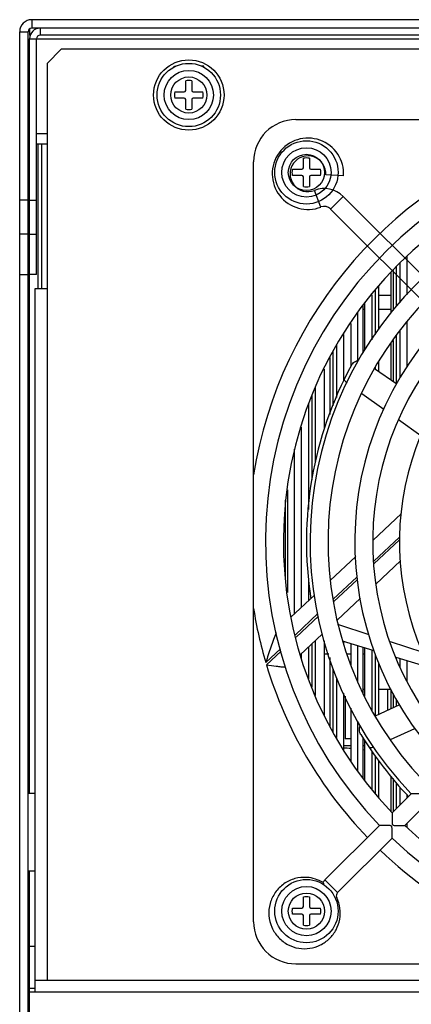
# Model space of a CAD drawing. Header units: millimetres. Extents: x 802 to 9345, y -804 to 1180.
# Tile 174 of 189: x 8036 to 8091, y -571 to -431. Entities that reach past the tile are written whole.
import ezdxf

# ---------------------------------------------------------------- set-up
doc = ezdxf.new("R2010")
doc.units = ezdxf.units.MM
doc.header["$LTSCALE"] = 30.734
doc.layers.get('0').update_dxf_attribs({"linetype": 'CONTINUOUS'})

msp = doc.modelspace()

# ---------------------------------------------------------------- linework, layer by layer
at = {"linetype": 'Continuous'}
for p, q in [((8037.44, -430.85), (8037.44, -432.05)), ((8372.04, -430.85), (8037.44, -430.85)), ((8037.14, -432.16), (8037.14, -433.05)), ((8372.04, -432.05), (8037.44, -432.05)), ((8038.64, -432.05), (8038.64, -433.05)), ((8035.74, -743.55), (8035.74, -432.55)), ((8035.74, -432.55), (8036.94, -432.55)), ((8036.94, -743.55), (8036.94, -432.55)), ((8037.14, -433.05), (8037.24, -433.05)), ((8037.14, -467.05), (8037.14, -433.55)), ((8037.14, -433.55), (8038.14, -433.55)), ((8038.14, -467.05), (8038.14, -433.55)), ((8038.14, -433.55), (8371.34, -433.55)), ((8370.84, -433.05), (8038.64, -433.05)), ((8041.64, -435.05), (8039.64, -437.05)), ((8367.84, -435.05), (8041.64, -435.05)), ((8039.64, -437.05), (8039.64, -567.35)), ((8057.65, -437.57), (8057.65, -437.47)), ((8057.71, -437.49), (8057.65, -437.47)), ((8057.75, -437.48), (8057.71, -437.49)), ((8057.86, -437.46), (8057.75, -437.48)), ((8061.88, -437.44), (8061.57, -437.44)), ((8061.72, -437.51), (8061.88, -437.51)), ((8061.88, -437.51), (8061.88, -437.44)), ((8059.3, -440.91), (8059.3, -439.54)), ((8060.18, -439.54), (8060.18, -440.91)), ((8057.74, -441.11), (8059.1, -441.11)), ((8059.1, -441.99), (8057.74, -441.99)), ((8059.3, -443.55), (8059.3, -442.19)), ((8060.18, -442.19), (8060.18, -443.55)), ((8060.38, -441.11), (8061.74, -441.11)), ((8061.74, -441.99), (8060.38, -441.99)), ((8074.94, -445.05), (8182.94, -445.05)), ((8039.64, -447.05), (8038.14, -447.05)), ((8039.64, -448.55), (8038.14, -448.55)), ((8038.34, -469.05), (8038.34, -448.55)), ((8038.84, -448.55), (8038.84, -469.05)), ((8076, -451.91), (8076, -450.54)), ((8076.88, -450.54), (8076.88, -451.91)), ((8068.94, -559.05), (8068.94, -451.05)), ((8074.44, -452.11), (8075.8, -452.11)), ((8075.8, -452.99), (8074.44, -452.99)), ((8076, -454.55), (8076, -453.19)), ((8076.88, -453.19), (8076.88, -454.55)), ((8077.08, -452.11), (8078.44, -452.11)), ((8078.44, -452.99), (8077.08, -452.99)), ((8081.71, -453.05), (8079.18, -452.9)), ((8078.5, -457.47), (8077.57, -455.11)), ((8081.65, -455.96), (8079.86, -457.76)), ((8178.02, -552.34), (8081.65, -455.96)), ((8036.94, -456.51), (8035.74, -456.51)), ((8037.14, -456.51), (8038.14, -456.51)), ((8079.86, -457.76), (8176.23, -554.13)), ((8036.94, -461.34), (8035.74, -461.34)), ((8037.14, -461.34), (8038.14, -461.34)), ((8090.74, -469.95), (8090.74, -464.52)), ((8089.24, -471.63), (8089.24, -465.9)), ((8089.74, -471.07), (8089.74, -465.39)), ((8035.74, -467.05), (8036.94, -467.05)), ((8037.14, -540.82), (8037.14, -467.05)), ((8038.14, -467.05), (8037.14, -467.05)), ((8088.49, -472.47), (8088.49, -466.76)), ((8088.74, -466.48), (8088.74, -472.19)), ((8086.74, -474.87), (8086.74, -468.78)), ((8037.94, -569.05), (8037.94, -469.05)), ((8037.94, -469.05), (8039.64, -469.05)), ((8085.74, -469.93), (8085.74, -476.33)), ((8086.24, -475.6), (8086.24, -469.36)), ((8088.49, -470.05), (8086.74, -470.05)), ((8084.49, -478.16), (8084.49, -471.37)), ((8084.74, -477.8), (8084.74, -471.08)), ((8083.74, -479.3), (8083.74, -472.48)), ((8084.74, -472.05), (8084.49, -472.05)), ((8088.49, -472.05), (8086.74, -472.05)), ((8082.74, -474.02), (8082.74, -480.11)), ((8090.74, -480.22), (8090.74, -473.75)), ((8081.74, -482.11), (8081.74, -475.57)), ((8089.24, -482.61), (8089.24, -475.7)), ((8089.74, -481.68), (8089.74, -474.96)), ((8080.74, -484.53), (8080.74, -477.07)), ((8088.49, -482.08), (8088.49, -476.79)), ((8088.74, -476.43), (8088.74, -482.26)), ((8080.24, -485.75), (8080.24, -477.89)), ((8079.74, -478.88), (8079.74, -486.96)), ((8086.74, -480.86), (8086.74, -479.35)), ((8078.99, -489.01), (8078.99, -480.5)), ((8086.11, -480.42), (8089.25, -482.62)), ((8086.24, -480.5), (8086.24, -480.17)), ((8077.24, -496.25), (8077.24, -484.18)), ((8077.74, -493.81), (8077.74, -483.13)), ((8084.27, -483.95), (8084.3, -483.98)), ((8084.3, -483.98), (8087.43, -486.2)), ((8076.74, -485.42), (8076.74, -500.46)), ((8089.51, -487.68), (8092.69, -489.94)), ((8075.74, -514.37), (8075.74, -488.74)), ((8074.74, -515.31), (8074.74, -491.87)), ((8073.74, -497.67), (8073.74, -512.28)), ((8073.49, -510.13), (8073.49, -499.12)), ((8085.85, -504.87), (8089.92, -501.05)), ((8089.66, -504.38), (8086.01, -507.81)), ((8086.03, -508.2), (8089.67, -504.78)), ((8079.81, -510.55), (8083.44, -507.13)), ((8086.27, -511.06), (8089.8, -507.75)), ((8076.74, -510.23), (8076.74, -513.43)), ((8083.58, -510.09), (8080.25, -513.22)), ((8080.34, -513.55), (8083.64, -510.44)), ((8074.23, -515.79), (8077.6, -512.62)), ((8080.81, -516.19), (8084.11, -513.09)), ((8078.08, -515.26), (8074.87, -518.27)), ((8074.96, -518.6), (8078.14, -515.61)), ((8081.04, -516.85), (8080.92, -516.81)), ((8085.36, -518.27), (8081.04, -516.85)), ((8075.57, -521.11), (8078.69, -518.18)), ((8077.74, -526.91), (8077.74, -519.07)), ((8078.99, -529.76), (8078.99, -519.12)), ((8086.07, -520.54), (8081.57, -519.16)), ((8081.74, -519.62), (8081.74, -519.21)), ((8072.76, -520.25), (8070.67, -522.22)), ((8070.76, -522.54), (8072.84, -520.58)), ((8076.74, -520.01), (8076.74, -524.54)), ((8077.24, -525.69), (8077.24, -519.54)), ((8082.74, -519.52), (8082.74, -522.58)), ((8083.74, -524.98), (8083.74, -519.82)), ((8084.49, -526.54), (8084.49, -520.05)), ((8084.74, -527), (8084.74, -520.13)), ((8085.74, -520.44), (8085.74, -529.05)), ((8088.35, -519.26), (8088.31, -519.24)), ((8093.02, -520.8), (8088.35, -519.26)), ((8075.74, -521.05), (8075.64, -521.05)), ((8075.74, -521.78), (8075.74, -520.95)), ((8079.6, -521.05), (8078.99, -521.05)), ((8079.74, -521.48), (8079.74, -531.26)), ((8082.74, -521.05), (8082.25, -521.05)), ((8084.74, -521.05), (8084.49, -521.05)), ((8086.24, -529.8), (8086.24, -521.08)), ((8094.02, -522.99), (8089.16, -521.49)), ((8089.24, -521.67), (8089.24, -521.52)), ((8089.74, -522.97), (8089.74, -521.67)), ((8090.74, -524.92), (8090.74, -521.98)), ((8080.24, -532.08), (8080.24, -523.06)), ((8086.74, -529.57), (8086.74, -522.3)), ((8080.74, -532.89), (8080.74, -524.42)), ((8084.74, -526.05), (8084.49, -526.05)), ((8088.48, -526.05), (8086.74, -526.05)), ((8087.94, -526.05), (8087.94, -529.01)), ((8088.49, -528.75), (8088.49, -526.07)), ((8081.74, -534.65), (8081.74, -526.56)), ((8081.94, -526.98), (8081.94, -533.05)), ((8088.74, -526.61), (8088.74, -528.64)), ((8089.24, -528.41), (8089.24, -527.48)), ((8082.74, -528.7), (8082.74, -536.22)), ((8086.22, -529.81), (8089.69, -528.19)), ((8083.74, -537.71), (8083.74, -530.63)), ((8088.38, -533.16), (8091.83, -531.58)), ((8082.74, -533.05), (8081.94, -533.05)), ((8084.49, -538.61), (8084.49, -532.98)), ((8084.53, -533.05), (8084.49, -533.05)), ((8088.36, -533.17), (8088.38, -533.16)), ((8082.74, -534.05), (8081.74, -534.05)), ((8084.74, -534.05), (8084.49, -534.05)), ((8084.74, -538.91), (8084.74, -533.38)), ((8084.74, -534.65), (8084.49, -534.62)), ((8085.74, -534.8), (8085.74, -540.18)), ((8086.24, -540.84), (8086.24, -535.45)), ((8086.74, -541.5), (8086.74, -536.1)), ((8088.49, -543.44), (8088.49, -538.37)), ((8088.74, -538.69), (8088.74, -543.45)), ((8089.24, -542.95), (8089.24, -539.34)), ((8089.74, -542.45), (8089.74, -539.95)), ((8037.94, -540.82), (8036.94, -540.82)), ((8088.61, -543.58), (8091.3, -540.89)), ((8090.74, -541.45), (8090.74, -540.94)), ((8090.4, -545.37), (8093.09, -542.68)), ((8079.07, -553.12), (8086.82, -545.38)), ((8090.74, -545.65), (8090.74, -545.04)), ((8080.87, -554.91), (8088.61, -547.17)), ((8037.94, -551.87), (8036.94, -551.87)), ((8037.14, -562.55), (8037.14, -551.87)), ((8078.9, -553.55), (8078.78, -553.73)), ((8080.87, -554.91), (8079.07, -553.12)), ((8076, -556.91), (8076, -555.54)), ((8076.88, -555.54), (8076.88, -556.91)), ((8080.74, -555.63), (8080.53, -555.73)), ((8074.44, -557.11), (8075.8, -557.11)), ((8075.8, -557.99), (8074.44, -557.99)), ((8076, -559.55), (8076, -558.19)), ((8076.88, -558.19), (8076.88, -559.55)), ((8077.08, -557.11), (8078.44, -557.11)), ((8078.44, -557.99), (8077.08, -557.99)), ((8037.14, -743.55), (8037.14, -562.55)), ((8037.14, -562.55), (8037.94, -562.55)), ((8074.94, -565.05), (8182.94, -565.05)), ((8037.94, -567.35), (8192.69, -567.35)), ((8037.94, -568.55), (8037.14, -568.55)), ((8372.34, -569.05), (8037.14, -569.05)), ((8037.14, -570.55), (8036.94, -570.55))]:
    msp.add_line(p, q, dxfattribs=at)
for centre, radius in [((8059.74, -441.55), 5), ((8059.74, -441.55), 4.5), ((8059.74, -441.55), 3.5), ((8059.74, -441.55), 2.57), ((8076.44, -452.55), 4.5), ((8076.44, -452.55), 3.5), ((8076.44, -452.55), 2.57), ((8076.44, -557.55), 4.5), ((8076.44, -557.55), 3.5), ((8076.44, -557.55), 2.57)]:
    msp.add_circle(centre, radius, dxfattribs=at)
for centre, radius, start, end in [((8037.44, -432.55), 1.7, 90, 180), ((8037.44, -432.55), 0.5, 90, 180), ((8038.64, -433.55), 1.5, 90, 180), ((8038.64, -433.55), 0.5, 90, 180), ((8059.74, -441.55), 2.05, 77.6059, 102.3941), ((8059.74, -441.55), 2.05, 167.6059, 192.3941), ((8059.1, -440.91), 0.2, 270, 0), ((8059.1, -442.19), 0.2, 0, 90), ((8060.38, -440.91), 0.2, 180, 270), ((8060.38, -442.19), 0.2, 90, 180), ((8059.74, -441.55), 2.05, 347.6059, 12.3941), ((8059.74, -441.55), 2.05, 257.6059, 282.3941), ((8074.94, -451.05), 6, 90, 180), ((8128.94, -505.05), 60.75, 106.7346, 171.0024), ((8128.94, -505.05), 58.32, 46.2457, 223.7543), ((8076.65, -452.75), 5.07, 356.6692, 291.4218), ((8128.94, -505.05), 55.78, 46.3023, 223.6977), ((8076.65, -452.75), 2.54, 356.6692, 291.4218), ((8076.44, -452.55), 2.05, 77.6059, 102.3941), ((8075.8, -451.91), 0.2, 270, 0), ((8077.08, -451.91), 0.2, 180, 270), ((8076.44, -452.55), 2.05, 167.6059, 192.3941), ((8075.8, -453.19), 0.2, 0, 90), ((8077.08, -453.19), 0.2, 90, 180), ((8128.94, -505.05), 51.98, 46.3976, 223.6024), ((8076.44, -452.55), 2.05, 347.6059, 12.3941), ((8076.44, -452.55), 2.05, 257.6059, 282.3941), ((8078.96, -458.65), 3.8, 45, 111.4218), ((8128.94, -505.05), 49.44, 46.4693, 223.5307), ((8078.96, -458.65), 1.27, 45, 111.4218), ((8128.94, -505.05), 45.64, 46.5918, 223.4082), ((8128.94, -505.05), 43.1, 46.6854, 223.3146), ((8128.94, -505.05), 58.32, 226.2457, 43.7543), ((8128.94, -505.05), 39.3, 46.8486, 223.1514), ((8128.94, -505.05), 55.78, 226.3023, 43.6977), ((8128.94, -505.05), 52.5, 151.458, 188.8726), ((8128.94, -505.05), 60.75, 188.9957, 196.4181), ((8128.94, -505.05), 60.75, 196.7343, 223.8028), ((8128.94, -505.05), 52.5, 211.458, 223.6161), ((8071.83, -662.53), 128.54, 85.1292, 85.5764), ((8128.94, -505.05), 60.75, 226.1966, 260.9896), ((8076.17, -557.82), 5.07, 58.8398, 85.9367), ((8081.33, -555.37), 3.19, 143.0611, 143.5621), ((8081.32, -555.36), 3.17, 135.0153, 143.0664), ((8076.44, -557.55), 2.05, 77.6059, 102.3941), ((8081.31, -555.36), 0.634, 134.9895, 205.5392), ((8075.8, -556.91), 0.2, 270, 0), ((8077.08, -556.91), 0.2, 180, 270), ((8076.44, -557.55), 2.05, 167.6059, 192.3941), ((8075.8, -558.19), 0.2, 0, 90), ((8077.08, -558.19), 0.2, 90, 180), ((8076.44, -557.55), 2.05, 347.6059, 12.3941), ((8074.94, -559.05), 6, 180, 270), ((8076.44, -557.55), 2.05, 257.6059, 282.3941)]:
    msp.add_arc(centre, radius, start, end, dxfattribs=at)
for points, knots in [([(8082.82, -479.96), (8082.92, -479.78), (8083.22, -479.45), (8083.63, -479.31), (8083.84, -479.29)], [0, 0, 0, 0, 0.497379, 1, 1, 1, 1]), ([(8082.21, -482.5), (8082.14, -482.44), (8082.02, -482.32), (8081.87, -482.1), (8081.82, -481.9), (8081.86, -481.81)], [0, 0, 0, 0, 0.33835, 0.617205, 1, 1, 1, 1]), ([(8072.16, -517.98), (8072.02, -518.3), (8071.76, -518.98), (8071.26, -520.4), (8070.9, -521.48), (8070.67, -522.22)], [0, 0, 0, 0, 0.23647, 0.487134, 1, 1, 1, 1]), ([(8070.76, -522.54), (8071.23, -522.61), (8071.91, -522.71), (8072.8, -522.81), (8073.22, -522.83), (8073.42, -522.82)], [0, 0, 0, 0, 0.528715, 0.778198, 1, 1, 1, 1]), ([(8084.16, -532.44), (8084.04, -532.26), (8083.91, -531.83), (8084, -531.39), (8084.09, -531.2)], [0, 0, 0, 0, 0.497249, 1, 1, 1, 1]), ([(8086.03, -534.25), (8085.95, -534.28), (8085.79, -534.32), (8085.53, -534.34), (8085.33, -534.28), (8085.28, -534.2)], [0, 0, 0, 0, 0.337746, 0.616138, 1, 1, 1, 1]), ([(8093.09, -542.68), (8093.09, -542.62), (8093.08, -542.42), (8093.09, -542.14), (8093.09, -541.82), (8093.08, -541.55), (8093.07, -541.31), (8093.06, -541.12), (8093.02, -540.96), (8092.86, -540.93), (8092.68, -540.91), (8092.44, -540.9), (8092.17, -540.9), (8091.85, -540.9), (8091.56, -540.9), (8091.36, -540.89), (8091.3, -540.89)], [0, 0, 0, 0, 0.052331, 0.175522, 0.250991, 0.331601, 0.415198, 0.457504, 0.500081, 0.542466, 0.584693, 0.668325, 0.748945, 0.824424, 0.947646, 1, 1, 1, 1]), ([(8088.61, -543.58), (8088.61, -543.64), (8088.61, -543.85), (8088.61, -544.14), (8088.6, -544.46), (8088.6, -544.74), (8088.61, -544.98), (8088.62, -545.17), (8088.66, -545.32), (8088.82, -545.36), (8089.01, -545.38), (8089.25, -545.38), (8089.52, -545.38), (8089.85, -545.38), (8090.14, -545.37), (8090.34, -545.37), (8090.4, -545.37)], [0, 0, 0, 0, 0.053278, 0.177075, 0.252415, 0.332723, 0.415936, 0.458124, 0.500094, 0.541967, 0.584131, 0.667334, 0.747639, 0.822972, 0.946746, 1, 1, 1, 1]), ([(8088.61, -547.17), (8088.61, -547.11), (8088.6, -546.91), (8088.6, -546.62), (8088.6, -546.3), (8088.6, -546.03), (8088.59, -545.79), (8088.58, -545.6), (8088.54, -545.45), (8088.38, -545.41), (8088.2, -545.39), (8087.96, -545.39), (8087.68, -545.38), (8087.36, -545.38), (8087.08, -545.38), (8086.88, -545.38), (8086.82, -545.38)], [0, 0, 0, 0, 0.052372, 0.175632, 0.251126, 0.331756, 0.415357, 0.457765, 0.50002, 0.542245, 0.58464, 0.66824, 0.748871, 0.824365, 0.947626, 1, 1, 1, 1]), ([(8076.53, -552.76), (8075.95, -552.72), (8074.78, -552.84), (8073.19, -553.59), (8071.94, -554.84), (8071.19, -556.43), (8071.01, -558.18), (8071.43, -559.89), (8072.4, -561.36), (8073.34, -562.07), (8073.85, -562.33)], [0, 0, 0, 0, 0.125001, 0.25, 0.375, 0.5, 0.625, 0.75, 0.875, 1, 1, 1, 1]), ([(8073.85, -562.33), (8074.32, -562.57), (8075.33, -562.91), (8076.93, -562.92), (8078.46, -562.44), (8079.76, -561.51), (8080.72, -560.24), (8081.24, -558.73), (8081.27, -557.13), (8080.97, -556.11), (8080.74, -555.63)], [0, 0, 0, 0, 0.125, 0.25, 0.375, 0.5, 0.624999, 0.750002, 0.87499, 1, 1, 1, 1])]:
    msp.add_open_spline(points, degree=3, knots=knots, dxfattribs=at)

doc.saveas('drawing.dxf')
